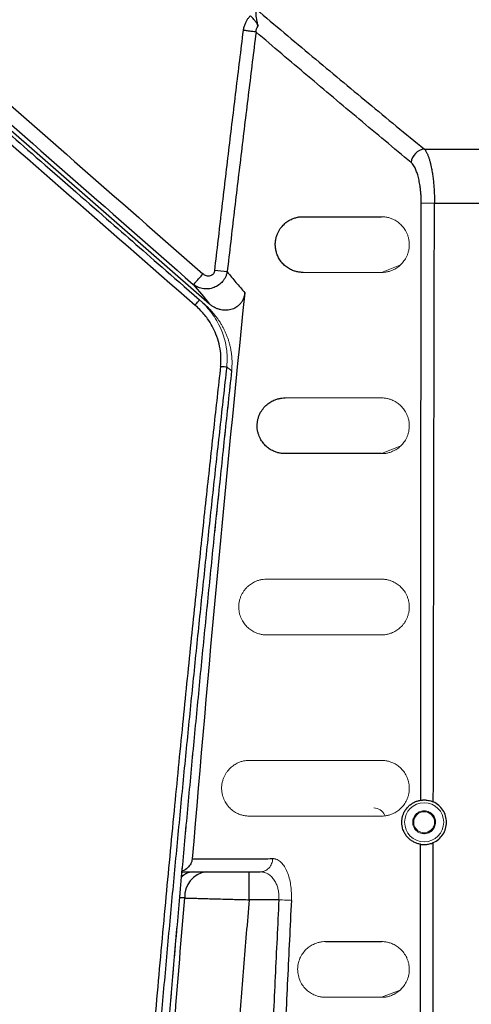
# Model space of a CAD drawing. Header units: millimetres. Extents: x 0 to 1118, y 0 to 864.
# Tile 39 of 76: x 371 to 387, y 745 to 780. Entities that reach past the tile are written whole.
import ezdxf

# ---------------------------------------------------------------- set-up
doc = ezdxf.new("R2010")
doc.units = ezdxf.units.MM

msp = doc.modelspace()

# ---------------------------------------------------------------- linework, layer by layer
at = {"color": 7, "linetype": 'Continuous', "lineweight": 30}
for p, q in [((377.735, 769.623), (367.841, 778.273)), ((385.429, 775.177), (391.633, 775.177)), ((385.316, 773.246), (385.79, 773.245)), ((385.79, 773.245), (391.682, 773.245)), ((376.747, 749.255), (379.549, 749.255)), ((379.15, 748.255), (379.15, 749.255)), ((380.216, 748.255), (379.15, 748.255))]:
    msp.add_line(p, q, dxfattribs=at)
at = {"color": 144, "linetype": 'Continuous', "lineweight": 0}
for p, q in [((383.889, 770.755), (384.556, 771.015)), ((383.171, 770.755), (383.171, 770.755)), ((377.559, 769.611), (377.373, 769.773)), ((383.889, 764.255), (384.559, 764.518)), ((383.889, 744.755), (384.56, 745.017))]:
    msp.add_line(p, q, dxfattribs=at)
at = {"color": 8, "linetype": 'Continuous', "lineweight": 30}
msp.add_line((376.843, 748.318), (376.663, 748.318), dxfattribs=at)
at = {"color": 144, "linetype": 'Continuous', "lineweight": 0, "flags": 128}
msp.add_lwpolyline([(380.663, 748.233), (380.628, 748.235), (380.585, 748.237), (380.535, 748.239), (380.479, 748.242), (380.418, 748.245), (380.353, 748.248), (380.285, 748.251), (380.216, 748.255)], dxfattribs=at)
at = {"color": 144, "linetype": 'Continuous', "lineweight": 0}
msp.add_circle((385.421, 751.035), 0.7, dxfattribs=at)
at = {"color": 7, "linetype": 'Continuous', "lineweight": 30}
for centre, radius, start, end in [((385.482, 774.65), 0.53, 95.6867, 174.7352), ((371.5, 714.458), 56.732, 83.05, 83.5008), ((377.731, 748.373), 0.89, 97.9288, 183.5618)]:
    msp.add_arc(centre, radius, start, end, dxfattribs=at)
at = {"color": 144, "linetype": 'Continuous', "lineweight": 0}
msp.add_arc((385.421, 751.035), 0.375, 197.9999, 270, dxfattribs=at)
at = {"color": 7, "linetype": 'Continuous', "lineweight": 30}
for points, knots in [([(379.406, 780.195), (379.403, 780.185), (379.396, 780.165), (379.39, 780.13), (379.387, 780.091), (379.386, 780.046), (379.389, 779.997), (379.395, 779.928), (379.41, 779.837), (379.435, 779.721), (379.459, 779.637), (379.471, 779.595)], [0, 0, 0, 0, 0.068348, 0.140941, 0.217885, 0.299267, 0.385161, 0.475631, 0.645935, 0.820632, 1, 1, 1, 1]), ([(379.406, 780.195), (379.74, 779.912), (380.406, 779.349), (381.409, 778.507), (382.412, 777.669), (383.416, 776.835), (384.421, 776.004), (385.094, 775.452), (385.429, 775.177)], [0, 0, 0, 0, 0.168436, 0.336164, 0.503183, 0.669496, 0.835101, 1, 1, 1, 1]), ([(378.948, 779.436), (378.952, 779.458), (378.958, 779.502), (378.973, 779.566), (378.992, 779.629), (379.021, 779.704), (379.064, 779.789), (379.123, 779.882), (379.172, 779.936), (379.196, 779.964)], [0, 0, 0, 0, 0.112492, 0.223848, 0.334614, 0.44534, 0.631083, 0.815076, 1, 1, 1, 1]), ([(379.471, 779.595), (379.468, 779.603), (379.463, 779.62), (379.45, 779.647), (379.433, 779.679), (379.409, 779.719), (379.373, 779.77), (379.325, 779.828), (379.266, 779.895), (379.22, 779.94), (379.196, 779.964)], [0, 0, 0, 0, 0.094176, 0.182817, 0.265171, 0.390183, 0.518782, 0.666687, 0.828281, 1, 1, 1, 1]), ([(377.922, 770.826), (378.004, 771.542), (378.17, 772.976), (378.425, 775.127), (378.683, 777.281), (378.86, 778.717), (378.948, 779.436)], [0, 0, 0, 0, 0.249518, 0.499356, 0.749516, 1, 1, 1, 1]), ([(379.399, 779.378), (379.383, 779.381), (379.361, 779.384), (379.303, 779.391), (379.266, 779.396), (379.184, 779.406), (379.138, 779.412), (379.044, 779.424), (378.995, 779.43), (378.948, 779.436)], [0, 0, 0, 0, 0.25, 0.25, 0.5, 0.5, 0.75, 0.75, 1, 1, 1, 1]), ([(379.399, 779.378), (379.31, 778.662), (379.133, 777.23), (378.873, 775.08), (378.616, 772.927), (378.449, 771.491), (378.365, 770.773)], [0, 0, 0, 0, 0.249729, 0.499639, 0.749729, 1, 1, 1, 1]), ([(384.954, 774.699), (384.644, 774.956), (384.023, 775.473), (383.095, 776.249), (382.168, 777.027), (381.243, 777.809), (380.319, 778.593), (379.706, 779.116), (379.399, 779.378)], [0, 0, 0, 0, 0.165373, 0.331263, 0.49767, 0.664595, 0.832038, 1, 1, 1, 1]), ([(367.758, 778.179), (369.839, 776.359), (370.485, 775.795), (374.647, 772.156), (375.293, 771.592), (377.373, 769.773)], [0, 0, 0, 0, 0.5, 0.5, 1, 1, 1, 1]), ([(385.429, 775.177), (385.437, 775.168), (385.453, 775.149), (385.476, 775.116), (385.498, 775.08), (385.519, 775.04), (385.539, 774.997), (385.558, 774.951), (385.576, 774.903), (385.594, 774.853), (385.61, 774.801), (385.625, 774.748), (385.64, 774.694), (385.653, 774.64), (385.666, 774.584), (385.685, 774.493), (385.709, 774.361), (385.735, 774.182), (385.756, 773.997), (385.772, 773.809), (385.783, 773.619), (385.79, 773.431), (385.79, 773.306), (385.79, 773.245)], [0, 0, 0, 0, 0.0392799, 0.0777391, 0.1153598, 0.1521267, 0.1880285, 0.223057, 0.2572113, 0.290494, 0.322908, 0.3544571, 0.3851452, 0.4149749, 0.4439428, 0.4720456, 0.5531464, 0.6323662, 0.7097096, 0.7852034, 0.8588439, 0.9304869, 1, 1, 1, 1]), ([(385.316, 773.246), (385.316, 773.273), (385.316, 773.327), (385.314, 773.408), (385.311, 773.488), (385.306, 773.567), (385.299, 773.645), (385.292, 773.723), (385.276, 773.849), (385.249, 774.018), (385.205, 774.209), (385.154, 774.372), (385.102, 774.494), (385.052, 774.585), (385.004, 774.652), (384.971, 774.683), (384.954, 774.699)], [0, 0, 0, 0, 0.040584, 0.080885, 0.121032, 0.161157, 0.20139, 0.241861, 0.282698, 0.403783, 0.525099, 0.637551, 0.750054, 0.833341, 0.91636, 1, 1, 1, 1]), ([(385.297, 751.825), (385.299, 755.455), (385.304, 762.595), (385.312, 769.736), (385.316, 773.246)], [0, 0, 0, 0, 0.50836, 1, 1, 1, 1]), ([(381.089, 770.755), (381.067, 770.755), (381.024, 770.756), (380.96, 770.762), (380.897, 770.772), (380.834, 770.787), (380.772, 770.805), (380.68, 770.839), (380.563, 770.899), (380.426, 771), (380.307, 771.123), (380.214, 771.262), (380.149, 771.404), (380.108, 771.543), (380.088, 771.686), (380.089, 771.828), (380.108, 771.961), (380.143, 772.086), (380.205, 772.233), (380.305, 772.386), (380.436, 772.519), (380.582, 772.623), (380.72, 772.688), (380.85, 772.728), (380.969, 772.751), (381.049, 772.753), (381.089, 772.755)], [0, 0, 0, 0, 0.028698, 0.057175, 0.085445, 0.113522, 0.141422, 0.169162, 0.239006, 0.303966, 0.364559, 0.417067, 0.454117, 0.485038, 0.511366, 0.532119, 0.552773, 0.574271, 0.59902, 0.648758, 0.710588, 0.772287, 0.841016, 0.89239, 0.945347, 1, 1, 1, 1]), ([(381.089, 772.755), (381.249, 772.755), (381.569, 772.755), (382.043, 772.755), (382.513, 772.755), (382.977, 772.755), (383.436, 772.755), (383.738, 772.755), (383.889, 772.755)], [0, 0, 0, 0, 0.16772, 0.335017, 0.501894, 0.66835, 0.834385, 1, 1, 1, 1]), ([(378.365, 770.773), (378.361, 770.755), (378.353, 770.718), (378.335, 770.665), (378.314, 770.613), (378.29, 770.564), (378.263, 770.518), (378.233, 770.474), (378.173, 770.398), (378.067, 770.3), (377.893, 770.204), (377.688, 770.154), (377.509, 770.162), (377.369, 770.2), (377.258, 770.246), (377.188, 770.298), (377.15, 770.326)], [0, 0, 0, 0, 0.036718, 0.0730088, 0.108768, 0.1438996, 0.1783171, 0.2119448, 0.2447188, 0.3638671, 0.4849894, 0.6188541, 0.7649493, 0.8270679, 0.9057045, 1, 1, 1, 1]), ([(377.15, 770.326), (377.156, 770.329), (377.17, 770.342), (377.211, 770.384), (377.237, 770.413), (377.294, 770.474), (377.329, 770.513), (377.408, 770.601), (377.452, 770.65), (377.496, 770.701)], [0, 0, 0, 0, 0.25, 0.25, 0.5, 0.5, 0.75, 0.75, 1, 1, 1, 1]), ([(377.922, 770.826), (377.916, 770.78), (377.899, 770.737), (377.842, 770.669), (377.803, 770.644), (377.716, 770.62), (377.668, 770.62), (377.577, 770.645), (377.533, 770.668), (377.496, 770.701)], [0, 0, 0, 0, 0.25, 0.25, 0.5, 0.5, 0.75, 0.75, 1, 1, 1, 1]), ([(378.365, 770.773), (378.47, 770.648), (378.68, 770.399), (378.891, 770.149), (378.996, 770.024)], [0, 0, 0, 0, 0.501397, 1, 1, 1, 1]), ([(378.995, 770.024), (378.993, 770.004), (378.988, 769.966), (378.975, 769.909), (378.959, 769.854), (378.939, 769.802), (378.914, 769.752), (378.886, 769.704), (378.846, 769.647), (378.791, 769.586), (378.694, 769.504), (378.55, 769.428), (378.387, 769.397), (378.25, 769.398), (378.142, 769.414), (378.033, 769.443), (377.928, 769.489), (377.826, 769.548), (377.766, 769.598), (377.735, 769.623)], [0, 0, 0, 0, 0.035875, 0.0709, 0.105284, 0.139242, 0.173001, 0.206791, 0.240841, 0.298237, 0.355516, 0.470414, 0.590232, 0.65368, 0.718704, 0.787942, 0.857098, 0.927395, 1, 1, 1, 1]), ([(377.218, 769.585), (377.237, 769.606), (377.257, 769.63), (377.297, 769.676), (377.315, 769.698), (377.345, 769.734), (377.357, 769.749), (377.371, 769.768), (377.374, 769.772), (377.373, 769.773)], [0, 0, 0, 0, 0.25, 0.25, 0.5, 0.5, 0.75, 0.75, 1, 1, 1, 1]), ([(378.129, 767.391), (378.132, 767.421), (378.139, 767.482), (378.143, 767.572), (378.144, 767.663), (378.141, 767.754), (378.128, 767.931), (378.082, 768.197), (377.976, 768.525), (377.836, 768.826), (377.686, 769.065), (377.533, 769.262), (377.384, 769.428), (377.274, 769.532), (377.218, 769.585)], [0, 0, 0, 0, 0.036943, 0.073778, 0.110569, 0.147377, 0.184264, 0.326546, 0.473724, 0.601967, 0.729663, 0.81615, 0.906112, 1, 1, 1, 1]), ([(378.129, 767.391), (378.047, 766.654), (377.875, 765.12), (377.614, 762.73), (377.34, 760.161), (377.055, 757.414), (376.759, 754.488), (376.455, 751.383), (376.145, 748.099), (375.83, 744.635), (375.185, 737.238), (374.413, 727.229), (373.453, 711.937), (372.872, 699.354), (372.446, 685.975), (372.213, 674.835), (372.124, 661.762), (372.213, 648.682), (372.446, 637.537), (372.872, 624.15), (373.453, 611.567), (374.413, 596.28), (375.231, 585.685), (375.979, 577.194), (376.446, 572.2), (376.899, 567.61), (377.331, 563.422), (377.737, 559.636), (378.003, 557.246), (378.129, 556.118)], [0, 0, 0, 0, 0.010511, 0.021867, 0.034068, 0.047114, 0.061005, 0.075741, 0.091322, 0.107748, 0.125019, 0.196531, 0.249995, 0.342121, 0.374999, 0.439665, 0.5, 0.560225, 0.625002, 0.657956, 0.750006, 0.803471, 0.874982, 0.900571, 0.924259, 0.946046, 0.965932, 0.983917, 1, 1, 1, 1]), ([(378.348, 767.366), (378.266, 766.637), (378.102, 765.177), (377.861, 762.981), (377.625, 760.775), (377.392, 758.56), (377.164, 756.335), (376.94, 754.1), (376.72, 751.856), (376.505, 749.602), (376.294, 747.339), (376.088, 745.066), (375.886, 742.783), (375.69, 740.49), (375.498, 738.188), (375.311, 735.877), (375.129, 733.555), (374.952, 731.224), (374.78, 728.884), (374.613, 726.534), (374.452, 724.174), (374.296, 721.805), (374.145, 719.427), (374, 717.039), (373.645, 710.947), (373.161, 701.214), (372.691, 687.899), (372.414, 674.766), (372.323, 661.755), (372.414, 648.744), (372.691, 635.61), (373.161, 622.295), (373.681, 611.831), (374.129, 604.289), (374.422, 599.737), (374.734, 595.22), (375.066, 590.738), (375.416, 586.291), (375.784, 581.88), (376.17, 577.503), (376.573, 573.163), (376.992, 568.857), (377.428, 564.587), (377.877, 560.353), (378.192, 557.543), (378.348, 556.143)], [0, 0, 0, 0, 0.010393, 0.020829, 0.031308, 0.041831, 0.052398, 0.063007, 0.07366, 0.084357, 0.095097, 0.10588, 0.116706, 0.127576, 0.13849, 0.149446, 0.160446, 0.17149, 0.182576, 0.193706, 0.204879, 0.216096, 0.227356, 0.238659, 0.250005, 0.313829, 0.376771, 0.438829, 0.5, 0.561171, 0.623229, 0.686171, 0.749995, 0.771704, 0.793254, 0.814645, 0.835877, 0.856949, 0.877863, 0.898617, 0.919213, 0.939648, 0.959925, 0.980042, 1, 1, 1, 1]), ([(378.523, 767.22), (378.44, 766.458), (378.276, 764.936), (378.036, 762.651), (377.801, 760.366), (377.571, 758.081), (377.347, 755.794), (377.128, 753.508), (376.915, 751.22), (376.707, 748.933), (376.505, 746.644), (376.308, 744.355), (376.116, 742.066), (375.93, 739.777), (375.749, 737.486), (375.573, 735.196), (375.403, 732.905), (375.239, 730.613), (375.079, 728.322), (374.925, 726.03), (374.777, 723.737), (374.634, 721.444), (374.496, 719.151), (374.364, 716.858), (374.128, 712.603), (373.65, 703.044), (373.153, 689.405), (372.861, 674.525), (372.798, 664.251), (372.814, 657.351), (372.844, 652.948), (372.893, 648.546), (372.963, 644.143), (373.052, 639.741), (373.162, 635.339), (373.291, 630.938), (373.44, 626.538), (373.609, 622.138), (373.797, 617.739), (374.006, 613.341), (374.234, 608.944), (374.482, 604.548), (374.75, 600.153), (375.038, 595.76), (375.345, 591.367), (375.673, 586.977), (376.02, 582.587), (376.387, 578.199), (376.773, 573.813), (377.18, 569.429), (377.607, 565.047), (378.052, 560.667), (378.366, 557.749), (378.523, 556.289)], [0, 0, 0, 0, 0.010869, 0.021738, 0.032608, 0.043477, 0.054346, 0.065216, 0.076086, 0.086955, 0.097825, 0.108695, 0.119565, 0.130435, 0.141304, 0.152174, 0.163044, 0.173914, 0.184784, 0.195654, 0.206523, 0.217393, 0.228263, 0.239133, 0.250002, 0.288749, 0.375002, 0.443723, 0.500001, 0.520834, 0.541668, 0.562501, 0.583335, 0.604168, 0.625001, 0.645834, 0.666668, 0.687501, 0.708334, 0.729167, 0.750001, 0.770834, 0.791668, 0.812501, 0.833335, 0.854169, 0.875002, 0.895836, 0.916669, 0.937503, 0.958335, 0.979168, 1, 1, 1, 1]), ([(378.129, 767.391), (378.172, 767.386), (378.219, 767.381), (378.299, 767.372), (378.331, 767.368), (378.348, 767.366)], [0, 0, 0, 0, 0.5, 0.5, 1, 1, 1, 1]), ([(378.521, 767.22), (378.527, 767.219), (378.54, 767.218), (378.543, 767.218), (378.53, 767.219), (378.523, 767.22)], [0, 0, 0, 0, 0.266708, 0.616717, 1, 1, 1, 1]), ([(380.439, 764.255), (380.418, 764.255), (380.375, 764.256), (380.311, 764.262), (380.248, 764.272), (380.185, 764.286), (380.124, 764.305), (380.031, 764.339), (379.913, 764.399), (379.774, 764.501), (379.654, 764.627), (379.553, 764.78), (379.486, 764.937), (379.451, 765.087), (379.438, 765.207), (379.44, 765.333), (379.458, 765.461), (379.492, 765.581), (379.554, 765.731), (379.653, 765.882), (379.784, 766.017), (379.929, 766.121), (380.068, 766.187), (380.199, 766.228), (380.319, 766.25), (380.399, 766.253), (380.439, 766.255)], [0, 0, 0, 0, 0.028161, 0.056108, 0.083857, 0.111426, 0.138832, 0.166093, 0.235844, 0.300783, 0.36173, 0.414883, 0.465348, 0.489288, 0.510486, 0.531949, 0.553143, 0.575345, 0.600272, 0.653835, 0.712449, 0.774279, 0.842907, 0.893761, 0.946081, 1, 1, 1, 1]), ([(383.889, 764.255), (383.702, 764.255), (383.328, 764.255), (382.761, 764.255), (382.189, 764.255), (381.611, 764.255), (381.028, 764.255), (380.636, 764.255), (380.439, 764.255)], [0, 0, 0, 0, 0.165529, 0.331514, 0.497953, 0.664847, 0.832196, 1, 1, 1, 1]), ([(384.621, 751.035), (384.621, 751.049), (384.622, 751.078), (384.625, 751.122), (384.631, 751.165), (384.639, 751.207), (384.65, 751.249), (384.662, 751.29), (384.677, 751.331), (384.709, 751.405), (384.767, 751.503), (384.854, 751.604), (384.953, 751.687), (385.059, 751.752), (385.175, 751.8), (385.256, 751.817), (385.297, 751.825)], [0, 0, 0, 0, 0.022935, 0.045916, 0.069295, 0.093407, 0.118555, 0.145009, 0.173, 0.202721, 0.309855, 0.435373, 0.560718, 0.697724, 0.845561, 1, 1, 1, 1]), ([(385.297, 751.825), (385.304, 751.826), (385.318, 751.828), (385.345, 751.831), (385.375, 751.834), (385.409, 751.835), (385.447, 751.834), (385.5, 751.832), (385.57, 751.822), (385.661, 751.8), (385.72, 751.776), (385.75, 751.764)], [0, 0, 0, 0, 0.085677, 0.169707, 0.25288, 0.336013, 0.419923, 0.505403, 0.66806, 0.831007, 1, 1, 1, 1]), ([(386.221, 751.035), (386.221, 751.187), (386.176, 751.34), (386.01, 751.597), (385.889, 751.701), (385.75, 751.764)], [0, 0, 0, 0, 0.5, 0.5, 1, 1, 1, 1]), ([(385.296, 750.244), (385.275, 750.248), (385.233, 750.256), (385.172, 750.273), (385.112, 750.296), (385.036, 750.331), (384.948, 750.385), (384.849, 750.47), (384.763, 750.572), (384.701, 750.679), (384.663, 750.775), (384.642, 750.847), (384.629, 750.914), (384.622, 750.974), (384.621, 751.015), (384.621, 751.035)], [0, 0, 0, 0, 0.077991, 0.154306, 0.229043, 0.30231, 0.440656, 0.567548, 0.691615, 0.798675, 0.852474, 0.901604, 0.935828, 0.968333, 1, 1, 1, 1]), ([(385.796, 751.035), (385.793, 750.984), (385.79, 750.92), (385.754, 750.87), (385.747, 750.86)], [0, 0, 0, 0, 0.7973096, 1, 1, 1, 1]), ([(385.748, 750.305), (385.888, 750.367), (386.009, 750.471), (386.176, 750.728), (386.221, 750.881), (386.221, 751.035)], [0, 0, 0, 0, 0.5, 0.5, 1, 1, 1, 1]), ([(385.287, 728.504), (385.288, 732.209), (385.29, 739.456), (385.294, 746.702), (385.296, 750.244)], [0, 0, 0, 0, 0.511235, 1, 1, 1, 1]), ([(385.296, 750.244), (385.303, 750.243), (385.317, 750.241), (385.341, 750.239), (385.361, 750.237), (385.39, 750.235), (385.43, 750.234), (385.488, 750.237), (385.549, 750.244), (385.615, 750.257), (385.681, 750.277), (385.726, 750.295), (385.748, 750.305)], [0, 0, 0, 0, 0.089048, 0.162835, 0.220189, 0.260381, 0.389815, 0.507501, 0.632059, 0.750687, 0.873839, 1, 1, 1, 1]), ([(377.112, 749.718), (377.107, 749.687), (377.099, 749.627), (377.052, 749.511), (376.944, 749.389), (376.828, 749.3), (376.755, 749.289), (376.75, 749.288)], [0, 0, 0, 0, 0.155155, 0.307264, 0.626032, 0.978105, 1, 1, 1, 1]), ([(377.114, 749.717), (377.356, 749.718), (377.841, 749.72), (378.563, 749.723), (379.283, 749.726), (379.76, 749.728), (379.999, 749.729)], [0, 0, 0, 0, 0.250301, 0.500403, 0.750304, 1, 1, 1, 1]), ([(375.556, 731.307), (375.745, 734.046), (376.154, 739.718), (376.601, 745.386), (376.843, 748.318)], [0.45665857, 0.45665857, 0.45665857, 0.45665857, 0.5, 0.54644719, 0.54644719, 0.54644719, 0.54644719]), ([(376.843, 748.318), (376.867, 748.317), (376.918, 748.316), (376.999, 748.313), (377.085, 748.311), (377.177, 748.309), (377.276, 748.306), (377.38, 748.303), (377.491, 748.3), (377.607, 748.297), (377.729, 748.293), (377.9, 748.289), (378.139, 748.282), (378.416, 748.275), (378.682, 748.267), (378.916, 748.261), (379.072, 748.257), (379.15, 748.255)], [0, 0, 0, 0, 0.043521, 0.088352, 0.134484, 0.181905, 0.230593, 0.280524, 0.331665, 0.383977, 0.437416, 0.491928, 0.602553, 0.731451, 0.822057, 0.911658, 1, 1, 1, 1]), ([(379.15, 748.255), (379.084, 747.445), (378.951, 745.827), (378.758, 743.399), (378.57, 740.971), (378.386, 738.543), (378.207, 736.114), (378.032, 733.684), (377.919, 732.065), (377.863, 731.255)], [0, 0, 0, 0, 0.142851, 0.285703, 0.428557, 0.571413, 0.714272, 0.857134, 1, 1, 1, 1]), ([(380.216, 748.255), (380.172, 747.334), (380.084, 745.485), (379.957, 742.695), (379.832, 739.876), (379.711, 737.028), (379.592, 734.151), (379.517, 732.223), (379.479, 731.255)], [0, 0, 0, 0, 0.162407, 0.326518, 0.492332, 0.659851, 0.829073, 1, 1, 1, 1]), ([(380.664, 748.233), (380.619, 747.288), (380.527, 745.398), (380.396, 742.564), (380.269, 739.731), (380.146, 736.899), (380.028, 734.068), (379.953, 732.181), (379.915, 731.238)], [0, 0, 0, 0, 0.166855, 0.333636, 0.500341, 0.666971, 0.833524, 1, 1, 1, 1]), ([(381.89, 746.755), (382.225, 746.755), (382.894, 746.755), (383.558, 746.755), (383.889, 746.755)], [0, 0, 0, 0, 0.500362, 1, 1, 1, 1])]:
    msp.add_open_spline(points, degree=3, knots=knots, dxfattribs=at)
for points in [[(379.399, 779.378), (379.403, 779.457), (379.428, 779.532), (379.471, 779.595)], [(368.299, 778.778), (371.365, 776.085), (374.431, 773.393), (377.496, 770.701)], [(367.954, 778.403), (371.02, 775.711), (374.085, 773.018), (377.15, 770.326)], [(367.602, 777.991), (370.808, 775.188), (374.013, 772.386), (377.218, 769.585)], [(385.75, 751.764), (385.761, 758.924), (385.774, 766.085), (385.79, 773.245)], [(377.15, 770.326), (377.344, 770.092), (377.539, 769.858), (377.735, 769.623)], [(378.996, 770.024), (378.303, 763.264), (377.676, 756.494), (377.114, 749.717)], [(385.721, 728.504), (385.728, 735.771), (385.737, 743.038), (385.748, 750.305)]]:
    msp.add_open_spline(points, degree=3, dxfattribs=at)
at = {"color": 144, "linetype": 'Continuous', "lineweight": 0}
for points, knots in [([(383.889, 772.755), (383.91, 772.754), (383.953, 772.753), (384.018, 772.747), (384.081, 772.737), (384.143, 772.723), (384.205, 772.704), (384.296, 772.67), (384.413, 772.612), (384.551, 772.511), (384.672, 772.386), (384.762, 772.25), (384.821, 772.122), (384.858, 772.01), (384.883, 771.885), (384.891, 771.745), (384.881, 771.607), (384.854, 771.486), (384.818, 771.379), (384.758, 771.252), (384.666, 771.116), (384.542, 770.991), (384.402, 770.891), (384.266, 770.825), (384.135, 770.783), (384.013, 770.759), (383.93, 770.756), (383.889, 770.755)], [0, 0, 0, 0, 0.02936, 0.058419, 0.08719, 0.115687, 0.143926, 0.171922, 0.242316, 0.306681, 0.367995, 0.419308, 0.445834, 0.468702, 0.49127, 0.511499, 0.531195, 0.55305, 0.574533, 0.599191, 0.64976, 0.710251, 0.771939, 0.839142, 0.891643, 0.945228, 1, 1, 1, 1]), ([(383.889, 770.755), (383.738, 770.755), (383.435, 770.755), (382.975, 770.755), (382.511, 770.755), (382.042, 770.755), (381.568, 770.755), (381.249, 770.755), (381.089, 770.755)], [0, 0, 0, 0, 0.165649, 0.331704, 0.498166, 0.665036, 0.832314, 1, 1, 1, 1]), ([(383.889, 770.755), (383.738, 770.755), (383.435, 770.755), (382.976, 770.755), (382.512, 770.755), (382.042, 770.755), (381.568, 770.755), (381.249, 770.755), (381.089, 770.755)], [0, 0, 0, 0, 0.165565, 0.33157, 0.498016, 0.664902, 0.83223, 1, 1, 1, 1]), ([(378.348, 767.366), (378.352, 767.402), (378.36, 767.478), (378.365, 767.596), (378.366, 767.724), (378.359, 767.861), (378.339, 768.062), (378.288, 768.322), (378.184, 768.642), (378.042, 768.946), (377.87, 769.226), (377.692, 769.455), (377.526, 769.635), (377.419, 769.731), (377.373, 769.773)], [0, 0, 0, 0, 0.040513, 0.084437, 0.131764, 0.182475, 0.236531, 0.356621, 0.476471, 0.608813, 0.728467, 0.840467, 0.930974, 1, 1, 1, 1]), ([(377.559, 769.611), (377.589, 769.584), (377.649, 769.53), (377.735, 769.444), (377.818, 769.355), (377.897, 769.263), (377.972, 769.167), (378.044, 769.069), (378.111, 768.967), (378.173, 768.863), (378.232, 768.756), (378.285, 768.647), (378.334, 768.536), (378.378, 768.422), (378.417, 768.307), (378.451, 768.19), (378.48, 768.071), (378.503, 767.951), (378.521, 767.83), (378.533, 767.708), (378.54, 767.586), (378.54, 767.464), (378.535, 767.341), (378.527, 767.26), (378.523, 767.22)], [0, 0, 0, 0, 0.045303, 0.090621, 0.135946, 0.181275, 0.226604, 0.271938, 0.317282, 0.362641, 0.408017, 0.453406, 0.498811, 0.544233, 0.589676, 0.635143, 0.68064, 0.726177, 0.771768, 0.817408, 0.863071, 0.908735, 0.954382, 1, 1, 1, 1]), ([(378.524, 556.29), (378.444, 557.021), (378.257, 558.746), (377.991, 561.309), (377.736, 563.819), (377.532, 565.878), (377.362, 567.63), (377.012, 571.29), (376.306, 579.078), (375.066, 594.688), (373.849, 615.188), (373.029, 638.496), (372.768, 659.787), (372.946, 679.945), (373.484, 698.965), (374.486, 719.997), (375.58, 735.595), (376.439, 745.76), (376.673, 748.435), (376.903, 750.993), (377.114, 753.276), (377.327, 755.526), (377.566, 757.978), (377.866, 760.986), (378.19, 764.129), (378.421, 766.268), (378.524, 767.22)], [0, 0, 0, 0, 0.010441, 0.024633, 0.036574, 0.046266, 0.054002, 0.061559, 0.098462, 0.165009, 0.283842, 0.389944, 0.496046, 0.586073, 0.676099, 0.766125, 0.884958, 0.89803, 0.910947, 0.923078, 0.934483, 0.943497, 0.955156, 0.96946, 0.986408, 1, 1, 1, 1]), ([(380.439, 766.255), (380.636, 766.255), (381.029, 766.255), (381.613, 766.255), (382.191, 766.255), (382.763, 766.255), (383.329, 766.255), (383.703, 766.255), (383.889, 766.255)], [0, 0, 0, 0, 0.167845, 0.335219, 0.502121, 0.668552, 0.834511, 1, 1, 1, 1]), ([(383.889, 766.255), (383.91, 766.254), (383.953, 766.253), (384.017, 766.247), (384.08, 766.237), (384.141, 766.223), (384.203, 766.205), (384.295, 766.171), (384.413, 766.112), (384.553, 766.009), (384.676, 765.88), (384.767, 765.741), (384.826, 765.609), (384.862, 765.496), (384.885, 765.373), (384.891, 765.239), (384.88, 765.106), (384.855, 764.987), (384.818, 764.879), (384.758, 764.752), (384.666, 764.616), (384.542, 764.49), (384.401, 764.39), (384.264, 764.324), (384.133, 764.282), (384.012, 764.259), (383.93, 764.256), (383.889, 764.255)], [0, 0, 0, 0, 0.028708, 0.057115, 0.085239, 0.113096, 0.140703, 0.168077, 0.238441, 0.302837, 0.364683, 0.416639, 0.44341, 0.466794, 0.489606, 0.510549, 0.531246, 0.554044, 0.576475, 0.601787, 0.652725, 0.712772, 0.774773, 0.842286, 0.893812, 0.946344, 1, 1, 1, 1]), ([(379.78, 757.755), (379.758, 757.755), (379.715, 757.756), (379.651, 757.762), (379.587, 757.772), (379.525, 757.787), (379.463, 757.805), (379.369, 757.84), (379.249, 757.901), (379.108, 758.007), (378.987, 758.136), (378.885, 758.295), (378.82, 758.457), (378.789, 758.608), (378.778, 758.727), (378.782, 758.852), (378.803, 758.977), (378.837, 759.095), (378.882, 759.199), (378.935, 759.293), (378.994, 759.375), (379.058, 759.449), (379.149, 759.534), (379.272, 759.622), (379.411, 759.688), (379.541, 759.728), (379.66, 759.75), (379.739, 759.753), (379.78, 759.755)], [0, 0, 0, 0, 0.027945, 0.055674, 0.083207, 0.110564, 0.137765, 0.16483, 0.234851, 0.300065, 0.361732, 0.41541, 0.466564, 0.490433, 0.5121, 0.534092, 0.556835, 0.580044, 0.605189, 0.630426, 0.658581, 0.686662, 0.717019, 0.778405, 0.84605, 0.895979, 0.947246, 1, 1, 1, 1]), ([(379.78, 759.755), (380.014, 759.755), (380.481, 759.755), (381.176, 759.755), (381.864, 759.755), (382.546, 759.755), (383.221, 759.755), (383.667, 759.755), (383.889, 759.755)], [0, 0, 0, 0, 0.167943, 0.335376, 0.502299, 0.66871, 0.834611, 1, 1, 1, 1]), ([(383.889, 759.755), (383.91, 759.754), (383.953, 759.753), (384.017, 759.747), (384.079, 759.737), (384.141, 759.723), (384.202, 759.705), (384.295, 759.671), (384.415, 759.611), (384.557, 759.506), (384.681, 759.374), (384.773, 759.232), (384.83, 759.098), (384.864, 758.985), (384.886, 758.864), (384.891, 758.735), (384.881, 758.608), (384.855, 758.491), (384.82, 758.383), (384.761, 758.256), (384.669, 758.119), (384.543, 757.992), (384.402, 757.89), (384.264, 757.824), (384.132, 757.782), (384.012, 757.759), (383.93, 757.756), (383.889, 757.755)], [0, 0, 0, 0, 0.028234, 0.056171, 0.083827, 0.111223, 0.138378, 0.165311, 0.235575, 0.299998, 0.362145, 0.41463, 0.441544, 0.465328, 0.488281, 0.509837, 0.531208, 0.554368, 0.57741, 0.60287, 0.654354, 0.714668, 0.776812, 0.844245, 0.89515, 0.947023, 1, 1, 1, 1]), ([(383.889, 757.755), (383.666, 757.755), (383.22, 757.755), (382.544, 757.755), (381.862, 757.755), (381.174, 757.755), (380.48, 757.755), (380.014, 757.755), (379.78, 757.755)], [0, 0, 0, 0, 0.1654342, 0.3313618, 0.4977825, 0.664696, 0.832102, 1, 1, 1, 1]), ([(379.166, 751.254), (379.144, 751.255), (379.101, 751.256), (379.036, 751.262), (378.973, 751.272), (378.91, 751.287), (378.848, 751.305), (378.754, 751.34), (378.633, 751.402), (378.491, 751.509), (378.369, 751.641), (378.267, 751.802), (378.203, 751.965), (378.173, 752.115), (378.164, 752.232), (378.168, 752.354), (378.189, 752.475), (378.221, 752.59), (378.265, 752.694), (378.317, 752.787), (378.396, 752.899), (378.508, 753.015), (378.653, 753.12), (378.793, 753.186), (378.925, 753.228), (379.045, 753.25), (379.125, 753.253), (379.165, 753.254)], [0, 0, 0, 0, 0.027639, 0.055058, 0.082278, 0.109322, 0.136213, 0.162973, 0.232885, 0.298019, 0.359797, 0.413863, 0.465206, 0.489194, 0.511276, 0.533618, 0.556593, 0.580366, 0.60563, 0.63081, 0.659199, 0.717955, 0.779224, 0.847043, 0.896661, 0.947591, 1, 1, 1, 1]), ([(379.165, 753.254), (379.434, 753.254), (379.97, 753.254), (380.767, 753.255), (381.558, 753.255), (382.342, 753.255), (383.119, 753.255), (383.633, 753.255), (383.889, 753.255)], [0, 0, 0, 0, 0.168005, 0.335475, 0.50241, 0.66881, 0.834673, 1, 1, 1, 1]), ([(383.889, 753.255), (383.911, 753.254), (383.953, 753.253), (384.017, 753.247), (384.08, 753.237), (384.142, 753.223), (384.203, 753.205), (384.296, 753.17), (384.417, 753.11), (384.561, 753.002), (384.687, 752.868), (384.777, 752.723), (384.834, 752.589), (384.866, 752.476), (384.886, 752.357), (384.891, 752.232), (384.881, 752.109), (384.857, 751.995), (384.822, 751.889), (384.764, 751.762), (384.672, 751.623), (384.546, 751.494), (384.403, 751.391), (384.265, 751.324), (384.133, 751.282), (384.012, 751.259), (383.93, 751.256), (383.889, 751.255)], [0, 0, 0, 0, 0.02788, 0.055461, 0.082765, 0.109812, 0.136626, 0.163227, 0.233321, 0.297811, 0.360088, 0.413139, 0.439998, 0.463902, 0.487323, 0.509484, 0.531143, 0.554481, 0.577776, 0.603775, 0.65544, 0.716175, 0.778145, 0.8457, 0.896121, 0.947504, 1, 1, 1, 1]), ([(383.621, 751.547), (383.702, 751.547), (383.782, 751.523), (383.917, 751.432), (383.97, 751.368), (384.002, 751.292)], [0, 0, 0, 0, 0.5, 0.5, 1, 1, 1, 1]), ([(383.889, 751.255), (383.632, 751.255), (383.118, 751.255), (382.34, 751.255), (381.556, 751.255), (380.765, 751.255), (379.969, 751.254), (379.434, 751.254), (379.166, 751.254)], [0, 0, 0, 0, 0.165373, 0.331265, 0.497674, 0.6646, 0.832042, 1, 1, 1, 1]), ([(385.823, 751.111), (385.815, 751.155), (385.777, 751.259), (385.655, 751.39), (385.468, 751.457), (385.27, 751.432), (385.106, 751.32), (385.01, 751.145), (385.005, 750.946), (385.091, 750.767), (385.249, 750.646), (385.444, 750.61), (385.635, 750.667), (385.779, 750.805), (385.844, 750.993), (385.816, 751.19), (385.714, 751.336), (385.62, 751.395), (385.579, 751.412)], [0, 0, 0, 0, 0.0450002, 0.1100002, 0.1750001, 0.24, 0.305, 0.3699999, 0.4349998, 0.4999997, 0.5649997, 0.6299996, 0.6949995, 0.7599995, 0.8249994, 0.8899993, 0.9549992, 1, 1, 1, 1]), ([(385.046, 751.035), (385.046, 751.133), (385.086, 751.23), (385.225, 751.369), (385.323, 751.41), (385.519, 751.41), (385.617, 751.369), (385.755, 751.23), (385.796, 751.133), (385.796, 751.035)], [0, 0, 0, 0, 0.25, 0.25, 0.5, 0.5, 0.75, 0.75, 1, 1, 1, 1]), ([(385.816, 751.035), (385.818, 751.112), (385.797, 751.19), (385.714, 751.324), (385.652, 751.379), (385.579, 751.412)], [0, 0, 0, 0, 0.5, 0.5, 1, 1, 1, 1]), ([(385.024, 751.136), (385.014, 751.139), (385.008, 751.141), (385.008, 751.141), (385.014, 751.139), (385.024, 751.136)], [0, 0, 0, 0, 0.5, 0.5, 1, 1, 1, 1]), ([(385.421, 750.66), (385.519, 750.656), (385.619, 750.694), (385.767, 750.831), (385.812, 750.931), (385.816, 751.035)], [0, 0, 0, 0, 0.5, 0.5, 1, 1, 1, 1]), ([(385.796, 751.035), (385.796, 750.936), (385.755, 750.839), (385.617, 750.7), (385.519, 750.66), (385.421, 750.66)], [0, 0, 0, 0, 0.5, 0.5, 1, 1, 1, 1]), ([(385.796, 751.035), (385.796, 750.936), (385.755, 750.839), (385.617, 750.7), (385.519, 750.66), (385.421, 750.66)], [0, 0, 0, 0, 0.5, 0.5, 1, 1, 1, 1]), ([(385.796, 751.035), (385.796, 750.936), (385.755, 750.839), (385.617, 750.7), (385.519, 750.66), (385.421, 750.66)], [0, 0, 0, 0, 0.5, 0.5, 1, 1, 1, 1]), ([(385.796, 751.035), (385.796, 750.936), (385.755, 750.839), (385.617, 750.7), (385.519, 750.66), (385.421, 750.66)], [0, 0, 0, 0, 0.5, 0.5, 1, 1, 1, 1]), ([(385.823, 751.111), (385.833, 751.113), (385.84, 751.115), (385.84, 751.115), (385.833, 751.113), (385.823, 751.111)], [0, 0, 0, 0, 0.5, 0.5, 1, 1, 1, 1]), ([(385.421, 750.625), (385.421, 750.615), (385.421, 750.608), (385.421, 750.608), (385.421, 750.615), (385.421, 750.625)], [0, 0, 0, 0, 0.5, 0.5, 1, 1, 1, 1]), ([(379.549, 749.255), (379.601, 749.255), (379.656, 749.265), (379.763, 749.311), (379.815, 749.346), (379.901, 749.438), (379.936, 749.494), (379.982, 749.611), (379.994, 749.672), (379.997, 749.729)], [0, 0, 0, 0, 0.25, 0.25, 0.5, 0.5, 0.75, 0.75, 1, 1, 1, 1]), ([(379.999, 749.729), (380.012, 749.729), (380.04, 749.728), (380.08, 749.721), (380.12, 749.71), (380.172, 749.689), (380.233, 749.654), (380.322, 749.578), (380.422, 749.454), (380.519, 749.26), (380.594, 749.035), (380.635, 748.827), (380.656, 748.651), (380.666, 748.514), (380.669, 748.374), (380.666, 748.28), (380.664, 748.233)], [0, 0, 0, 0, 0.037574, 0.074967, 0.112276, 0.149595, 0.220126, 0.28996, 0.418251, 0.543558, 0.65922, 0.772291, 0.828769, 0.885523, 0.943044, 1, 1, 1, 1]), ([(379.549, 749.255), (379.567, 749.254), (379.602, 749.253), (379.651, 749.246), (379.696, 749.235), (379.751, 749.217), (379.816, 749.187), (379.908, 749.126), (380.004, 749.033), (380.093, 748.9), (380.155, 748.757), (380.193, 748.622), (380.213, 748.493), (380.221, 748.374), (380.218, 748.294), (380.216, 748.255)], [0, 0, 0, 0, 0.052225, 0.100256, 0.144098, 0.183751, 0.266843, 0.342876, 0.47718, 0.598036, 0.698119, 0.792774, 0.862647, 0.931544, 1, 1, 1, 1]), ([(381.89, 744.755), (381.868, 744.755), (381.825, 744.756), (381.761, 744.762), (381.697, 744.772), (381.634, 744.787), (381.573, 744.806), (381.478, 744.841), (381.355, 744.903), (381.211, 745.013), (381.086, 745.15), (380.983, 745.318), (380.921, 745.489), (380.894, 745.644), (380.888, 745.763), (380.896, 745.883), (380.926, 746.04), (380.994, 746.214), (381.103, 746.382), (381.232, 746.515), (381.378, 746.619), (381.517, 746.686), (381.649, 746.728), (381.769, 746.75), (381.849, 746.753), (381.89, 746.755)], [0, 0, 0, 0, 0.027462, 0.054658, 0.081611, 0.108345, 0.134884, 0.161255, 0.23109, 0.295665, 0.357801, 0.411632, 0.46269, 0.486466, 0.509005, 0.531432, 0.554582, 0.603862, 0.655982, 0.717051, 0.779156, 0.846939, 0.896835, 0.947797, 1, 1, 1, 1]), ([(383.889, 746.755), (383.911, 746.754), (383.954, 746.753), (384.017, 746.747), (384.08, 746.737), (384.143, 746.723), (384.204, 746.705), (384.298, 746.67), (384.42, 746.608), (384.565, 746.499), (384.691, 746.362), (384.782, 746.215), (384.837, 746.079), (384.868, 745.968), (384.887, 745.851), (384.891, 745.73), (384.881, 745.611), (384.849, 745.457), (384.782, 745.29), (384.676, 745.127), (384.549, 744.997), (384.405, 744.892), (384.266, 744.824), (384.133, 744.782), (384.012, 744.759), (383.931, 744.756), (383.889, 744.755)], [0, 0, 0, 0, 0.027635, 0.054962, 0.082005, 0.108788, 0.135336, 0.161672, 0.231802, 0.296101, 0.358677, 0.412106, 0.438848, 0.463218, 0.486636, 0.509152, 0.531341, 0.554707, 0.604041, 0.656314, 0.716953, 0.779282, 0.846767, 0.89689, 0.947912, 1, 1, 1, 1]), ([(383.889, 744.755), (383.557, 744.755), (382.894, 744.755), (382.225, 744.755), (381.89, 744.755)], [0, 0, 0, 0, 0.499718, 1, 1, 1, 1])]:
    msp.add_open_spline(points, degree=3, knots=knots, dxfattribs=at)
for points in [[(378.523, 767.22), (378.464, 767.268), (378.406, 767.317), (378.348, 767.366)], [(385.246, 751.405), (385.242, 751.415), (385.236, 751.427), (385.242, 751.415), (385.246, 751.405)], [(385.064, 750.919), (385.052, 750.956), (385.046, 750.995), (385.046, 751.035)]]:
    msp.add_open_spline(points, degree=3, dxfattribs=at)
at = {"color": 8, "linetype": 'Continuous', "lineweight": 30}
msp.add_open_spline([(377.162, 749.255), (377.067, 749.245), (376.908, 749.23), (376.781, 749.109), (376.73, 749.06)], degree=3, knots=[0, 0, 0, 0, 0.595674, 1, 1, 1, 1], dxfattribs=at)

doc.saveas('drawing.dxf')
